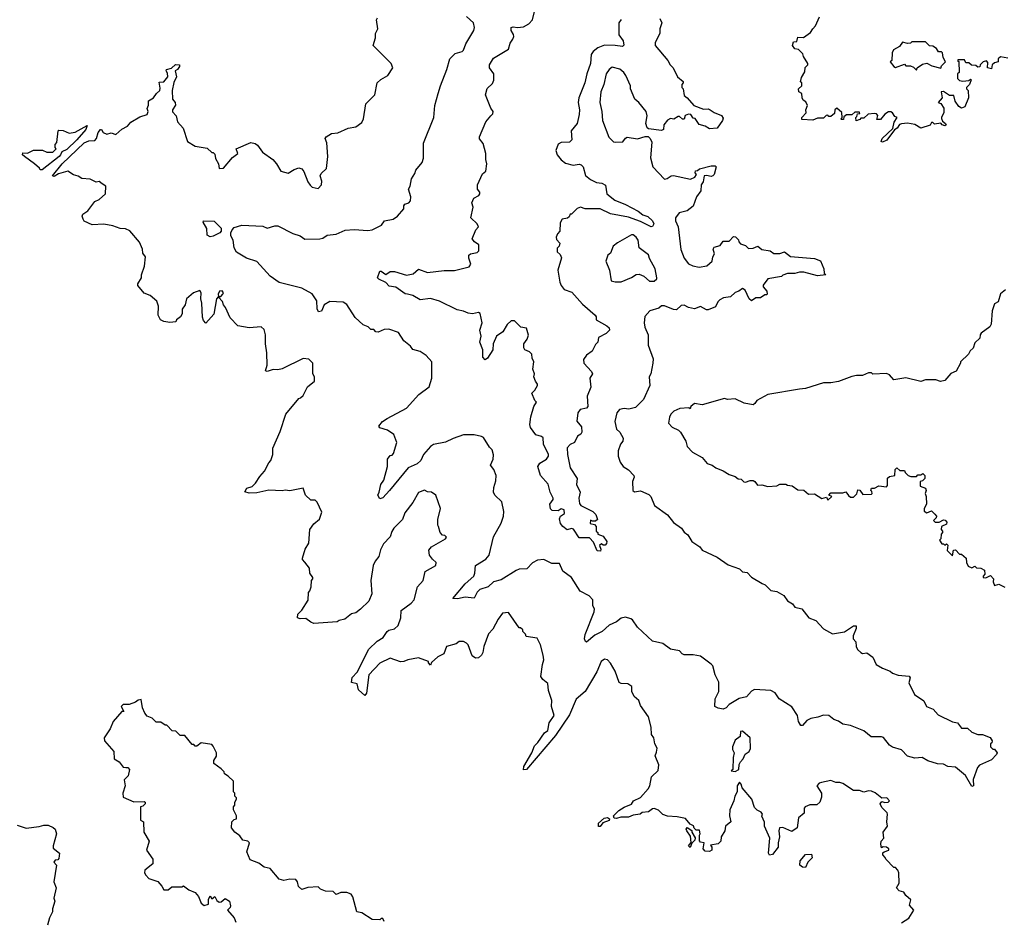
# Model space of a CAD drawing. Extents: x 2604950 to 2749250, y 940531 to 1028284.
# Tile 95 of 220: x 2654384 to 2660951, y 1015291 to 1021307. Entities that reach past the tile are written whole.
import ezdxf

# ---------------------------------------------------------------- set-up
doc = ezdxf.new("R2010")
doc.units = 0

msp = doc.modelspace()

# ---------------------------------------------------------------- linework, layer by layer
at = {"layer": '0CON05XD'}
for points in [[(2658055, 1018473.3), (2658035, 1018450), (2658037.1, 1018405), (2658055.7, 1018315.7), (2658103.3, 1018245), (2658096.7, 1018205), (2658123.3, 1018155), (2658113.6, 1018113.6), (2658118.3, 1018078.3), (2658126.4, 1018066.4), (2658207.5, 1018025), (2658227.5, 1018005), (2658238.3, 1017971.7), (2658225, 1017960), (2658205, 1017960), (2658191.7, 1017968.3), (2658190, 1017945), (2658218.3, 1017938.3), (2658230, 1017925), (2658230, 1017895), (2658240, 1017885), (2658240, 1017875), (2658275, 1017860), (2658300, 1017825), (2658298.3, 1017811.7), (2658288.3, 1017801.7), (2658275, 1017800), (2658265, 1017810), (2658251.7, 1017798.3), (2658260, 1017775), (2658258.3, 1017761.7), (2658235, 1017762.5), (2658211.2, 1017821.2), (2658185, 1017850), (2658115, 1017850), (2658078.3, 1017908.3), (2658065, 1017912.5), (2658035, 1017903.8), (2658006, 1017925), (2657992, 1017945), (2657983.3, 1017976.7), (2657990, 1017995), (2658018.3, 1018011.7), (2658015.9, 1018035.9), (2657995, 1018042.5), (2657975, 1018030), (2657935, 1018032.5), (2657923.9, 1018043.9), (2657920, 1018075), (2657942.5, 1018105), (2657942.5, 1018115), (2657921.2, 1018155), (2657908.3, 1018208.3), (2657856.7, 1018265), (2657840, 1018325), (2657852.7, 1018347.3), (2657898.8, 1018375), (2657911.2, 1018395), (2657910, 1018405), (2657877.5, 1018475), (2657875.8, 1018515.8), (2657865, 1018526), (2657826.2, 1018536.2), (2657790, 1018585), (2657786.7, 1018605), (2657793.9, 1018656.1), (2657813, 1018727), (2657830, 1018755), (2657820, 1018765), (2657800, 1018815), (2657820, 1018835), (2657837.5, 1018865), (2657837.5, 1018875), (2657823.3, 1018895), (2657813.3, 1018925), (2657816.7, 1018945), (2657807.5, 1018975), (2657812.5, 1019025), (2657801.7, 1019048.3), (2657800, 1019075), (2657785, 1019090), (2657753.6, 1019103.6), (2657747, 1019117), (2657746.7, 1019145), (2657768.8, 1019175), (2657778.3, 1019201.7), (2657765, 1019247.5), (2657726.1, 1019256.1), (2657685, 1019296.7), (2657662.7, 1019297.3), (2657635.9, 1019274.1), (2657605.9, 1019224.1), (2657564.2, 1019195.8), (2657542.5, 1019145), (2657538.8, 1019105), (2657505, 1019047.5), (2657488.3, 1019038.3), (2657473.3, 1019055), (2657474, 1019105), (2657452, 1019155), (2657462, 1019195), (2657454, 1019235), (2657468.8, 1019285), (2657455, 1019346.7), (2657445, 1019353.3), (2657405, 1019343.3), (2657375, 1019348), (2657345, 1019362), (2657300.9, 1019370.9), (2657185, 1019429.2), (2657125, 1019446.7), (2657055, 1019436.7), (2657005.9, 1019465.9), (2656970, 1019475), (2656955, 1019476.7), (2656891.7, 1019521.7), (2656849.3, 1019529.3), (2656825, 1019552.5), (2656780, 1019575), (2656770, 1019585), (2656785, 1019630), (2656795, 1019630), (2656825, 1019607.5), (2656855, 1019627.5), (2656885, 1019627.5), (2656965, 1019601.2), (2657009.1, 1019610.9), (2657045, 1019641.2), (2657105, 1019620), (2657215, 1019634.4), (2657285, 1019632.5), (2657383, 1019657), (2657392.5, 1019675), (2657380, 1019715), (2657380, 1019735), (2657390, 1019745), (2657435, 1019753.8), (2657446.2, 1019765), (2657446.7, 1019805), (2657417.5, 1019825), (2657402.5, 1019845), (2657426.7, 1019905), (2657443.3, 1019925), (2657435.6, 1019945.6), (2657392.5, 1019985), (2657408.8, 1020055), (2657398.8, 1020085), (2657412.5, 1020115), (2657446.4, 1020133.6), (2657452.5, 1020145), (2657452.5, 1020155), (2657437.5, 1020175), (2657436.7, 1020205), (2657471.7, 1020278.3), (2657493.3, 1020296.7), (2657500, 1020345), (2657492.5, 1020375), (2657493.3, 1020415), (2657475, 1020480), (2657451.7, 1020511.7), (2657450, 1020525), (2657493.8, 1020625), (2657527.5, 1020665), (2657540.7, 1020679.3), (2657542.5, 1020695), (2657526.1, 1020716.1), (2657491.2, 1020805), (2657501.7, 1020848.3), (2657538.3, 1020881.7), (2657546.1, 1020903.9), (2657546.2, 1020945), (2657516.7, 1020985), (2657516.7, 1021005), (2657545, 1021050), (2657645, 1021110), (2657655, 1021150), (2657673.6, 1021176.4), (2657678.8, 1021195), (2657677.7, 1021207.7), (2657661.2, 1021235), (2657662.5, 1021255), (2657675, 1021260), (2657705, 1021254), (2657745, 1021259.2), (2657780.3, 1021279.7), (2657803.8, 1021305), (2657832.5, 1021425)], [(2658605.9, 1019014.1), (2658593.3, 1018945), (2658583, 1018923), (2658586.7, 1018865), (2658545, 1018772.5), (2658491.7, 1018718.3), (2658447.5, 1018707.5), (2658415, 1018712.5), (2658383.6, 1018706.4), (2658366.1, 1018683.9), (2658354.2, 1018625), (2658363.8, 1018575), (2658386.2, 1018555), (2658408.8, 1018515), (2658406, 1018495), (2658391.2, 1018475), (2658375, 1018430), (2658376.2, 1018395), (2658388.8, 1018355), (2658410, 1018325), (2658445, 1018303.3), (2658480, 1018265), (2658483.3, 1018255), (2658471.2, 1018225), (2658473.3, 1018165), (2658485, 1018156.7), (2658525, 1018163.3), (2658579.3, 1018139.3), (2658592.5, 1018125), (2658617.5, 1018065), (2658703.9, 1018003.9), (2658745, 1017952.5), (2658797.5, 1017915), (2658817, 1017887), (2658839.3, 1017869.3), (2658867.5, 1017825), (2658919.3, 1017789.3), (2658937, 1017767), (2659035, 1017720), (2659109.3, 1017669.3), (2659185, 1017643.3), (2659205, 1017622.5), (2659235, 1017617.5), (2659265, 1017587.5), (2659336, 1017546), (2659356.2, 1017536.2), (2659395, 1017497.5), (2659435, 1017492.5), (2659480, 1017465), (2659505, 1017430), (2659539.3, 1017409.3), (2659555, 1017387.5), (2659600, 1017375), (2659647.5, 1017315), (2659695, 1017297.5), (2659745, 1017242.5), (2659805, 1017210), (2659885, 1017222.5), (2659945, 1017261.4), (2659963.6, 1017263.6), (2659964.2, 1017245), (2659943.3, 1017195), (2659942.5, 1017175), (2659960, 1017155), (2659962.5, 1017125), (2659972.5, 1017105), (2659993.6, 1017083.6), (2660005, 1017077.5), (2660035, 1017082.5), (2660075, 1017052.5), (2660097.5, 1017005), (2660139.3, 1016979.3), (2660190.7, 1016960.7), (2660206.4, 1016946.4), (2660243.6, 1016933.6), (2660317.5, 1016927.5), (2660322.5, 1016915), (2660313.3, 1016883.3), (2660352.5, 1016805), (2660415, 1016762.5), (2660432.5, 1016725), (2660476.1, 1016706.1), (2660509.3, 1016669.3), (2660605, 1016622.5), (2660640, 1016615), (2660665, 1016580), (2660705, 1016580), (2660735, 1016552.5), (2660775, 1016537.5), (2660806.4, 1016536.4), (2660856.4, 1016516.4), (2660870, 1016495), (2660868.3, 1016481.7), (2660860, 1016475), (2660860, 1016455), (2660875, 1016440), (2660885, 1016440), (2660902.5, 1016415), (2660900, 1016405), (2660865, 1016367.5), (2660786.4, 1016333.6), (2660771.7, 1016318.3), (2660743.6, 1016236.4), (2660746.2, 1016195), (2660735, 1016190), (2660692.5, 1016265), (2660625, 1016320), (2660575, 1016323.8), (2660545, 1016340), (2660505, 1016342.5), (2660440.7, 1016360.7), (2660403, 1016383), (2660355, 1016380), (2660305, 1016393.3), (2660265, 1016436.2), (2660205, 1016453.8), (2660185, 1016466.7), (2660145, 1016517.5), (2660133, 1016523), (2660062.3, 1016522.3), (2660015, 1016562.5), (2659925, 1016597.5), (2659875, 1016606.7), (2659845, 1016626.7), (2659815, 1016637.5), (2659780, 1016665), (2659745, 1016667.5), (2659707, 1016653), (2659660, 1016645), (2659635, 1016630), (2659605, 1016597.5), (2659595, 1016597.5), (2659578.8, 1016625), (2659572.5, 1016665), (2659533, 1016723), (2659450, 1016775), (2659422.5, 1016815), (2659395, 1016830), (2659285, 1016836.7), (2659265, 1016827.5), (2659232, 1016788), (2659182.1, 1016777.9), (2659115, 1016737.5), (2659095, 1016716.2), (2659075, 1016707.5), (2659043, 1016713), (2659020, 1016725), (2659023.6, 1016776.4), (2659046.2, 1016825), (2659046.2, 1016886.2), (2659022.5, 1016935), (2659006.7, 1016995), (2658995, 1017007.5), (2658925, 1017060), (2658875, 1017070), (2658815, 1017070), (2658802.5, 1017075), (2658785, 1017096.7), (2658725, 1017107.5), (2658673.6, 1017143.6), (2658605, 1017160), (2658505, 1017253.3), (2658471.7, 1017301.7), (2658459.5, 1017309.5), (2658425, 1017320), (2658395.8, 1017314.2), (2658365, 1017290), (2658315, 1017266.2), (2658270, 1017225), (2658220.6, 1017199.4), (2658165, 1017153.3), (2658157, 1017157), (2658152, 1017175), (2658156, 1017205), (2658216.7, 1017355), (2658217.5, 1017375), (2658207.5, 1017395), (2658207.5, 1017435), (2658183, 1017463), (2658123, 1017493), (2658063.9, 1017583.9), (2658006.4, 1017626.4), (2657985, 1017677.5), (2657932.5, 1017677.5), (2657880, 1017705), (2657838.3, 1017701.7), (2657805, 1017683.3), (2657766.1, 1017643.9), (2657715, 1017640), (2657695, 1017632), (2657595, 1017569.2), (2657544.3, 1017555.7), (2657508.3, 1017521.7), (2657453.3, 1017505), (2657435, 1017486.7), (2657415, 1017447.5), (2657355, 1017454.2), (2657305, 1017442), (2657272.5, 1017445), (2657355, 1017542), (2657413.8, 1017595), (2657420.8, 1017615), (2657424.1, 1017665.9), (2657493, 1017707), (2657515, 1017733.3), (2657544.5, 1017855.5), (2657595, 1017946.7), (2657611.4, 1017995), (2657612.5, 1018025), (2657600, 1018090), (2657553.3, 1018135), (2657543.8, 1018155), (2657546, 1018185), (2657560.7, 1018229.3), (2657561.2, 1018265), (2657546.2, 1018305), (2657523.8, 1018335), (2657541.2, 1018375), (2657544, 1018404), (2657536.1, 1018436.1), (2657516.7, 1018455), (2657478, 1018518), (2657465, 1018526.7), (2657415, 1018536.7), (2657343.6, 1018536.4), (2657275, 1018513.3), (2657225, 1018487.5), (2657145, 1018473.3), (2657125, 1018460), (2657078, 1018405), (2657060, 1018365), (2657035.5, 1018344.5), (2656975, 1018316), (2656850, 1018165), (2656805, 1018117.5), (2656785, 1018110), (2656772.5, 1018135), (2656782.5, 1018155), (2656792.5, 1018205), (2656812.5, 1018235), (2656836.7, 1018325), (2656837.5, 1018375), (2656855, 1018400), (2656868.3, 1018401.7), (2656877, 1018413), (2656900, 1018485), (2656879.5, 1018539.5), (2656837.7, 1018567.7), (2656785, 1018583.3), (2656780, 1018595), (2656803.3, 1018625), (2656835, 1018646.2), (2656963.3, 1018715), (2657046.7, 1018805), (2657115, 1018856.7), (2657132, 1018915), (2657132.5, 1019025), (2657095, 1019066.7), (2657055, 1019092.5), (2657007, 1019107), (2656989.5, 1019129.5), (2656946.7, 1019165), (2656910.5, 1019220.5), (2656845, 1019242), (2656815, 1019240), (2656775, 1019222.5), (2656760, 1019225), (2656745, 1019240), (2656725, 1019240), (2656708.3, 1019258.3), (2656675, 1019270), (2656620.7, 1019320.7), (2656566.4, 1019406.4), (2656541.7, 1019421.7), (2656453, 1019427), (2656415, 1019403.3), (2656398, 1019362), (2656378, 1019358), (2656368.7, 1019378.7), (2656365, 1019430), (2656335, 1019477.5), (2656265, 1019515.7), (2656113.6, 1019553.6), (2656053.8, 1019595), (2655965, 1019693.8), (2655897.5, 1019715), (2655830, 1019755), (2655813.8, 1019785), (2655807.1, 1019835), (2655791.2, 1019865), (2655791.5, 1019885), (2655800.6, 1019905), (2655815, 1019921.2), (2655865, 1019936.7), (2656005, 1019928.8), (2656035, 1019916.7), (2656085, 1019931.2), (2656105, 1019931.2), (2656205, 1019881.2), (2656254.2, 1019864.2), (2656285, 1019843.3), (2656385, 1019843.8), (2656405, 1019848.8), (2656435, 1019868.8), (2656495, 1019876.7), (2656555, 1019902), (2656615, 1019908), (2656705, 1019900), (2656735, 1019904.3), (2656797.5, 1019935), (2656817.5, 1019965), (2656875, 1019976.7), (2656905, 1019996.7), (2656946.1, 1020043.9), (2656946.7, 1020065), (2656953.3, 1020075), (2656980, 1020085), (2656991.7, 1020098.3), (2656992.5, 1020125), (2656977.5, 1020175), (2656987.5, 1020195), (2656997.5, 1020245), (2657019.5, 1020280.5), (2657026.4, 1020303.6), (2657067.5, 1020355), (2657077, 1020383), (2657077, 1020483), (2657146.7, 1020655), (2657153.3, 1020735), (2657176, 1020814), (2657190, 1020865), (2657234, 1020975), (2657252.5, 1021045), (2657289.3, 1021080.7), (2657335, 1021094.2), (2657345, 1021103.8), (2657360.6, 1021145), (2657413.3, 1021235), (2657418, 1021255), (2657410, 1021285), (2657365, 1021328)], [(2660975, 1021050), (2660925, 1021060), (2660910, 1021045), (2660910, 1021025), (2660885, 1021020), (2660870, 1021005), (2660865, 1020980), (2660840, 1020985), (2660841.7, 1021021.7), (2660831.7, 1021031.7), (2660810, 1021025), (2660790, 1021005), (2660788.3, 1020991.7), (2660775, 1020990), (2660761.7, 1021001.7), (2660733, 1021003), (2660715, 1021020), (2660695, 1021020), (2660685, 1021040), (2660645, 1021040), (2660640, 1021035), (2660647.5, 1021027.5), (2660650, 1020955), (2660640, 1020945), (2660640, 1020915), (2660651.7, 1020901.7), (2660675, 1020897.5), (2660715, 1020900), (2660725, 1020910), (2660730, 1020905), (2660720, 1020875), (2660700, 1020855), (2660700, 1020845), (2660710, 1020835), (2660712.5, 1020785), (2660687.5, 1020725), (2660665, 1020717.5), (2660647, 1020727), (2660623.9, 1020763.9), (2660615, 1020800), (2660585, 1020800), (2660545, 1020827.5), (2660530, 1020825), (2660537.5, 1020785), (2660510, 1020755), (2660528.3, 1020748.3), (2660547, 1020717), (2660547.5, 1020685), (2660532.5, 1020657.5), (2660533, 1020647), (2660540, 1020630), (2660560, 1020615), (2660562.5, 1020605), (2660555, 1020597.5), (2660537.5, 1020605), (2660527.5, 1020617.5), (2660485, 1020610), (2660475, 1020620), (2660465, 1020620), (2660457, 1020603), (2660395, 1020583.3), (2660355, 1020607.5), (2660305, 1020616.7), (2660265, 1020611.2), (2660253.2, 1020606.8), (2660237, 1020583), (2660218.8, 1020571.2), (2660167, 1020503), (2660138.8, 1020488.8), (2660130, 1020495), (2660136.2, 1020515), (2660208.3, 1020581.7), (2660216.1, 1020623.9), (2660237.5, 1020655), (2660221.7, 1020661.7), (2660206.4, 1020686.4), (2660195, 1020692.5), (2660178.3, 1020691.7), (2660155, 1020677.5), (2660125, 1020640), (2660101.7, 1020641.7), (2660107, 1020667), (2660098.3, 1020678.3), (2660085, 1020680), (2660043, 1020677), (2660015, 1020650), (2659995, 1020650), (2659988.3, 1020641.7), (2659962.5, 1020632.5), (2659960, 1020655), (2659968.3, 1020661.7), (2659971.7, 1020678.3), (2659988.3, 1020681.7), (2659985, 1020690), (2659955, 1020690), (2659935, 1020672.5), (2659898.3, 1020671.7), (2659881.7, 1020658.3), (2659878.3, 1020641.7), (2659865, 1020640), (2659860, 1020645), (2659870, 1020655), (2659867, 1020687), (2659835, 1020717.5), (2659820, 1020705), (2659818.3, 1020681.7), (2659795, 1020660), (2659781.7, 1020661.7), (2659775, 1020670), (2659763, 1020667), (2659745, 1020650), (2659705, 1020650), (2659675, 1020637.5), (2659601.7, 1020641.7), (2659600, 1020655), (2659630, 1020685), (2659627.5, 1020705), (2659637.5, 1020735), (2659628.3, 1020758.3), (2659610.7, 1020770.7), (2659602.5, 1020785), (2659600, 1020815), (2659580, 1020825), (2659577.5, 1020845), (2659600, 1020865), (2659600, 1020885), (2659592.5, 1020892.5), (2659598.3, 1020921.7), (2659621.7, 1020958.3), (2659623, 1020987), (2659640, 1021005), (2659640, 1021015), (2659611.7, 1021061.7), (2659608.3, 1021078.3), (2659578.3, 1021108.3), (2659555, 1021112.5), (2659537.5, 1021135), (2659545, 1021160), (2659568.3, 1021161.7), (2659575, 1021190), (2659611.7, 1021188.3), (2659659.3, 1021220.7), (2659673.6, 1021246.4), (2659692.5, 1021265), (2659717.5, 1021325)], [(2656035, 1019002.5), (2656032.5, 1019085), (2656022.5, 1019145), (2656023.3, 1019205), (2656015, 1019240), (2655995, 1019257.5), (2655915, 1019250), (2655840, 1019265), (2655787, 1019317), (2655757, 1019387), (2655742.5, 1019405), (2655737, 1019427), (2655710, 1019455), (2655710, 1019460), (2655725, 1019460), (2655740, 1019475), (2655742.5, 1019485), (2655735, 1019496.7), (2655717.5, 1019495), (2655707.5, 1019475), (2655710, 1019460), (2655697.5, 1019445), (2655678.3, 1019341.7), (2655625, 1019282.5), (2655609.3, 1019299.3), (2655602.3, 1019322.3), (2655598.6, 1019415), (2655591.2, 1019445), (2655593.3, 1019485), (2655585, 1019500), (2655542.5, 1019485), (2655497.5, 1019445), (2655486.7, 1019405), (2655467.5, 1019375), (2655467.5, 1019345), (2655456.4, 1019323.6), (2655430, 1019305), (2655425, 1019290), (2655385, 1019287.5), (2655345, 1019293.3), (2655323.6, 1019303.6), (2655307.5, 1019335), (2655310, 1019395), (2655298.3, 1019428.3), (2655255, 1019467.5), (2655215, 1019482.5), (2655173, 1019533), (2655172.5, 1019545), (2655196.4, 1019583.6), (2655196.7, 1019605), (2655217, 1019663), (2655222.5, 1019725), (2655205, 1019750), (2655202.5, 1019775), (2655182.5, 1019822.5), (2655117.7, 1019897.7), (2655090.7, 1019910.7), (2655055, 1019912.5), (2655005, 1019932.5), (2654945, 1019943.3), (2654867, 1019937), (2654815, 1019962.5), (2654806.4, 1019976.4), (2654801.2, 1019995), (2654805, 1020010), (2654837.7, 1020032.3), (2654885, 1020093.3), (2654915, 1020106.7), (2654956.7, 1020145), (2654957.5, 1020195), (2654935, 1020212.5), (2654915, 1020226.7), (2654895, 1020223.3), (2654855, 1020243.3), (2654798.3, 1020248.3), (2654775, 1020263.8), (2654742, 1020272), (2654705, 1020296.2), (2654642.3, 1020277.7), (2654615, 1020261.2), (2654603.8, 1020265), (2654666.9, 1020345), (2654815, 1020484.3), (2654845, 1020497.5), (2654885, 1020500), (2654896.4, 1020513.6), (2654906.7, 1020555), (2654923.3, 1020575), (2654930, 1020575), (2654940, 1020555), (2654965, 1020542.5), (2654995, 1020552.5), (2655025, 1020540), (2655065, 1020576.7), (2655103, 1020597), (2655125, 1020622.5), (2655185, 1020658), (2655235, 1020673.3), (2655240, 1020695), (2655233.3, 1020715), (2655243, 1020737), (2655243.3, 1020765), (2655277.5, 1020785), (2655295.8, 1020814.2), (2655318.8, 1020835), (2655320.8, 1020850.8), (2655315, 1020890), (2655345, 1020891.2), (2655371.2, 1020925), (2655370, 1020950), (2655360, 1020965), (2655362.5, 1020975), (2655397, 1020983), (2655423.2, 1021006.8), (2655450, 1021005), (2655450, 1020995), (2655435.8, 1020974.2), (2655420, 1020965), (2655430, 1020925), (2655411.2, 1020888.8), (2655401.2, 1020835), (2655403.9, 1020776.1), (2655420.8, 1020755), (2655422.7, 1020737.3), (2655403.3, 1020705), (2655403, 1020693), (2655427.5, 1020665), (2655436.7, 1020625), (2655475, 1020582.5), (2655502.5, 1020495), (2655555, 1020462.5), (2655635, 1020450), (2655665, 1020420), (2655675, 1020420), (2655685, 1020410), (2655690.5, 1020380.5), (2655710, 1020345), (2655715, 1020313.3), (2655743, 1020317), (2655802.3, 1020387.7), (2655840, 1020415), (2655827.5, 1020445), (2655925, 1020487.5), (2655955, 1020480), (2655969.3, 1020469.3), (2656003.6, 1020423.6), (2656073, 1020373), (2656097.5, 1020345), (2656126.4, 1020296.4), (2656175, 1020283.3), (2656215, 1020307.5), (2656245, 1020317.5), (2656265, 1020312.5), (2656280, 1020295), (2656306.7, 1020225), (2656322, 1020202), (2656335, 1020190), (2656375, 1020180), (2656397.5, 1020205), (2656399.3, 1020229.3), (2656387.5, 1020265), (2656395, 1020280), (2656430, 1020315), (2656440, 1020395), (2656433.3, 1020485), (2656422.5, 1020515), (2656427.5, 1020525), (2656463, 1020547), (2656507, 1020553), (2656575, 1020582.5), (2656625, 1020592.5), (2656665, 1020620), (2656677.5, 1020645), (2656692.5, 1020745), (2656752.5, 1020805), (2656767.5, 1020885), (2656791.7, 1020908.3), (2656840, 1020935), (2656872.5, 1020985), (2656862.5, 1021015), (2656742.5, 1021135), (2656757.5, 1021185), (2656757.5, 1021215), (2656772.5, 1021245), (2656763.6, 1021306.4), (2656770.7, 1021319.3)], [(2658395, 1021307.5), (2658380, 1021285), (2658379.4, 1021205), (2658410, 1021165), (2658413.9, 1021136.1), (2658405, 1021128.8), (2658355, 1021135.7), (2658285, 1021135.8), (2658240.7, 1021119.3), (2658210, 1021095), (2658196, 1021075), (2658191.4, 1021015), (2658165.6, 1020945), (2658152.9, 1020885), (2658114.4, 1020785.6), (2658110, 1020755), (2658118.6, 1020705), (2658115.6, 1020674.4), (2658102.5, 1020615), (2658062.5, 1020565), (2658067.5, 1020505), (2658050, 1020490), (2657995, 1020488), (2657975, 1020476.2), (2657960.8, 1020435), (2657968, 1020405), (2657995, 1020372.5), (2658025, 1020350), (2658075, 1020336.7), (2658115, 1020342.5), (2658128.3, 1020338.3), (2658143.3, 1020325), (2658157, 1020267), (2658190.3, 1020240.3), (2658230.5, 1020220.5), (2658265.8, 1020215.8), (2658292, 1020202), (2658301.2, 1020145), (2658352.6, 1020102.6), (2658425, 1020072.9), (2658508.7, 1020028.7), (2658540, 1020005), (2658574.2, 1019994.2), (2658604, 1019965), (2658614, 1019945), (2658605, 1019926.7), (2658595, 1019925.8), (2658525, 1019961.1), (2658445, 1019988.2), (2658325, 1020011.1), (2658255, 1020044.2), (2658155.9, 1020045.9), (2658125, 1020056), (2658102, 1020048), (2658065, 1020010), (2658055, 1020010), (2658048.3, 1019991.7), (2658037.5, 1019982.5), (2658002.5, 1019975), (2657988.3, 1019951.7), (2657987.5, 1019895), (2657971.7, 1019878.3), (2657962.5, 1019855), (2657965, 1019840), (2657987.5, 1019815), (2657982.5, 1019795), (2657968.3, 1019781.7), (2657968.3, 1019758.3), (2657989.3, 1019739.3), (2657998.8, 1019718.8), (2657973.3, 1019635), (2657986.2, 1019555), (2657995, 1019532.5), (2658015, 1019507.5), (2658067.7, 1019487.7), (2658138.3, 1019408.3), (2658222.5, 1019335), (2658230, 1019325), (2658230, 1019305), (2658300, 1019265), (2658315, 1019250), (2658317.5, 1019235), (2658295, 1019212.5), (2658243.6, 1019186.4), (2658240, 1019155), (2658225, 1019140), (2658202.5, 1019095), (2658165, 1019067.5), (2658145, 1019040), (2658146.7, 1019015), (2658198.8, 1018958.8), (2658203.8, 1018945), (2658186, 1018915), (2658194.3, 1018855), (2658168.5, 1018795), (2658174.3, 1018725.7), (2658165, 1018714.3), (2658123.3, 1018705), (2658106.4, 1018683.6), (2658098.9, 1018628.9), (2658130.3, 1018590.3), (2658133.8, 1018555), (2658127.7, 1018542.3), (2658105, 1018527.5), (2658085, 1018486.7), (2658055, 1018473.3)], [(2658652.5, 1021315), (2658666.7, 1021285), (2658653.8, 1021245), (2658652.5, 1021215), (2658622.5, 1021155), (2658622.5, 1021135), (2658707.5, 1021035), (2658722.5, 1021005), (2658742.5, 1020985), (2658772.5, 1020925), (2658810, 1020895), (2658810, 1020885), (2658800, 1020875), (2658800, 1020855), (2658810, 1020845), (2658815, 1020800), (2658836.4, 1020786.4), (2658880, 1020735), (2658945, 1020710), (2658975, 1020712.5), (2658990, 1020705), (2659016.7, 1020686.7), (2659065, 1020667.5), (2659075, 1020650), (2659072.5, 1020635), (2659037, 1020583), (2658985, 1020577.5), (2658955, 1020596.7), (2658915, 1020607.5), (2658888.3, 1020648.3), (2658875, 1020650), (2658860, 1020675), (2658845, 1020677.5), (2658821.7, 1020668.3), (2658817, 1020643), (2658805, 1020642.5), (2658785, 1020660), (2658775, 1020660), (2658747, 1020643), (2658725, 1020647.5), (2658705, 1020637.5), (2658680, 1020605), (2658677.5, 1020575), (2658665, 1020567.5), (2658578.3, 1020578.3), (2658570, 1020585), (2658560, 1020615), (2658570, 1020665), (2658562.5, 1020695), (2658513.9, 1020753.9), (2658486.4, 1020776.4), (2658458.8, 1020845), (2658458, 1020865), (2658426.2, 1020935), (2658413.8, 1020955), (2658385.7, 1020975.7), (2658335, 1020990), (2658315, 1020973.8), (2658295.7, 1020945), (2658280, 1020875), (2658260.6, 1020825), (2658254.2, 1020755), (2658267.5, 1020695), (2658270.8, 1020635), (2658313, 1020523), (2658345, 1020491.2), (2658355, 1020488.8), (2658407.7, 1020492.3), (2658423.6, 1020516.4), (2658435, 1020522.5), (2658505, 1020512.5), (2658555, 1020527.5), (2658575, 1020527.5), (2658590, 1020515), (2658599.3, 1020489.3), (2658591.2, 1020385), (2658606.1, 1020326.1), (2658685, 1020242.5), (2658703.3, 1020246.7), (2658730, 1020265), (2658745, 1020266.2), (2658858.3, 1020241.7), (2658887.5, 1020255), (2658897.5, 1020275), (2658890, 1020285), (2658891.7, 1020298.3), (2658905, 1020300), (2658918.3, 1020311.7), (2658995, 1020332.5), (2659021.7, 1020331.7), (2659030, 1020325), (2659016.7, 1020275), (2659006.1, 1020263.9), (2658995, 1020260), (2658965, 1020267.5), (2658950, 1020265), (2658942.5, 1020225), (2658930, 1020205), (2658927.5, 1020165), (2658897.5, 1020125), (2658876.4, 1020063.6), (2658835, 1020032.5), (2658781.7, 1020018.3), (2658757.5, 1019985), (2658758.8, 1019965), (2658776, 1019925), (2658794.4, 1019774.4), (2658815.7, 1019715), (2658845, 1019678.8), (2658874.2, 1019664.2), (2658915, 1019656.7), (2658967.5, 1019665), (2659003.3, 1019695), (2659007.5, 1019725), (2659017.5, 1019745), (2659010, 1019775), (2659015, 1019790), (2659055, 1019800), (2659075, 1019830), (2659115, 1019830), (2659145, 1019860), (2659158.3, 1019858.3), (2659178.3, 1019838.3), (2659180, 1019825), (2659191.7, 1019811.7), (2659225, 1019800), (2659245, 1019780), (2659277, 1019783), (2659306.7, 1019796.7), (2659333, 1019773), (2659390, 1019765), (2659415, 1019747.5), (2659455, 1019747.5), (2659485, 1019757.5), (2659525, 1019726.2), (2659685, 1019712.5), (2659725, 1019697.5), (2659747.5, 1019645), (2659750, 1019615), (2659760, 1019605), (2659705, 1019597.5), (2659615, 1019623.3), (2659585, 1019623.3), (2659553, 1019613), (2659505, 1019613.3), (2659475, 1019602.5), (2659465, 1019592.5), (2659373, 1019577), (2659343.3, 1019535), (2659343.9, 1019523.9), (2659367.5, 1019495), (2659370, 1019475), (2659365, 1019470), (2659355, 1019470), (2659325, 1019450), (2659295, 1019450), (2659265, 1019430), (2659250, 1019445), (2659223, 1019503), (2659205, 1019512.5), (2659180, 1019495), (2659155, 1019487.5), (2659125, 1019457.5), (2659078.3, 1019451.7), (2659053, 1019437), (2659040, 1019425), (2659025, 1019390), (2658975, 1019370), (2658965, 1019370), (2658925, 1019392.5), (2658885, 1019377.5), (2658845, 1019387.5), (2658815, 1019402.5), (2658795, 1019400), (2658765, 1019370), (2658745, 1019372.5), (2658685, 1019397.5), (2658665, 1019397.5), (2658647, 1019383), (2658587.5, 1019365), (2658554.4, 1019325.6), (2658549.2, 1019285), (2658554.2, 1019254.2), (2658576.2, 1019205), (2658576, 1019135), (2658610, 1019045), (2658605.9, 1019014.1)], [(2660365, 1020970), (2660370, 1020985), (2660405, 1021010), (2660435, 1021017.5), (2660468.3, 1020998.3), (2660527, 1020983), (2660531.7, 1020998.3), (2660560, 1021025), (2660542.5, 1021055), (2660540, 1021085), (2660531.7, 1021091.7), (2660513, 1021093), (2660500, 1021115), (2660475, 1021130), (2660453, 1021133), (2660425, 1021160), (2660335, 1021160), (2660325, 1021150), (2660305, 1021147.5), (2660273, 1021157), (2660253, 1021127), (2660212.5, 1021105), (2660203.6, 1021086.4), (2660200, 1021035), (2660190, 1021025), (2660213.6, 1020993.6), (2660225, 1020987.5), (2660285, 1021010), (2660295, 1021000), (2660325, 1021000), (2660345, 1020990), (2660365, 1020970)], [(2654535, 1020304), (2654520, 1020305), (2654515.9, 1020315.9), (2654483.3, 1020345), (2654415, 1020393.3), (2654403.3, 1020405), (2654405, 1020417.5), (2654435, 1020416.7), (2654475, 1020436.7), (2654536.2, 1020436.2), (2654565, 1020422.5), (2654605, 1020422.5), (2654627.5, 1020445), (2654620, 1020455), (2654620, 1020475), (2654631.7, 1020488.3), (2654640, 1020565), (2654645, 1020570), (2654675, 1020567.5), (2654715, 1020550), (2654755, 1020556.7), (2654835, 1020600), (2654825, 1020574), (2654765.8, 1020505), (2654699.1, 1020440.9), (2654664.1, 1020425.9), (2654657.1, 1020405), (2654646.3, 1020393.7), (2654535, 1020304)], [(2655655, 1019857.5), (2655635, 1019870), (2655633.3, 1019913.3), (2655607.5, 1019955), (2655610, 1019965), (2655681.7, 1019961.7), (2655728.8, 1019915), (2655728.8, 1019895), (2655720, 1019885), (2655675, 1019862.5), (2655655, 1019857.5)], [(2658355, 1019556.7), (2658395, 1019558.8), (2658465, 1019586.7), (2658495, 1019607.5), (2658515, 1019610), (2658546.1, 1019596.1), (2658585, 1019562.5), (2658615, 1019562.5), (2658632.5, 1019577.5), (2658633.3, 1019585), (2658623.3, 1019645), (2658584.1, 1019714.1), (2658577.3, 1019737.3), (2658516, 1019785), (2658509.2, 1019835), (2658495, 1019856.2), (2658475, 1019871.2), (2658465, 1019871.2), (2658371.7, 1019818.3), (2658343.3, 1019795), (2658325, 1019750), (2658307.5, 1019735), (2658292.5, 1019695), (2658317.5, 1019635), (2658330, 1019565), (2658355, 1019556.7)], [(2660960, 1019505), (2660925, 1019477.5), (2660910, 1019425), (2660885, 1019410), (2660870, 1019365), (2660862.5, 1019275), (2660853.6, 1019256.4), (2660797.5, 1019215), (2660790, 1019205), (2660788.3, 1019181.7), (2660755, 1019150), (2660742.5, 1019115), (2660723.6, 1019096.4), (2660712.5, 1019075), (2660660, 1019025), (2660660, 1019015), (2660629.3, 1018960.7), (2660593.6, 1018946.4), (2660555, 1018900), (2660525, 1018893.3), (2660495, 1018903.3), (2660426.4, 1018903.6), (2660395, 1018893.3), (2660295, 1018916.2), (2660215, 1018903.3), (2660186.4, 1018936.4), (2660165, 1018946.7), (2660075, 1018942.5), (2660065, 1018950), (2660045, 1018950), (2660005, 1018932.5), (2659965, 1018933.8), (2659935, 1018926.2), (2659845, 1018893.3), (2659795, 1018883.3), (2659745, 1018883.3), (2659625, 1018846.7), (2659585, 1018842.5), (2659375, 1018806.7), (2659300, 1018765), (2659287.5, 1018745), (2659275, 1018737.5), (2659215, 1018747.5), (2659155, 1018776.7), (2659105, 1018773.3), (2659085, 1018780), (2658935, 1018736.7), (2658885, 1018746.7), (2658860, 1018725), (2658855, 1018710), (2658847.5, 1018717.5), (2658786.4, 1018713.6), (2658747.5, 1018695), (2658727.5, 1018675), (2658717.5, 1018655), (2658712.5, 1018615), (2658735, 1018587.5), (2658778.3, 1018568.3), (2658792.5, 1018555), (2658827.5, 1018495), (2658835, 1018460), (2658870.7, 1018420.7), (2658936.1, 1018386.1), (2658970, 1018345), (2659003.6, 1018333.6), (2659026.4, 1018316.4), (2659075, 1018297.5), (2659115, 1018272.5), (2659155, 1018260), (2659175, 1018242.5), (2659195, 1018240), (2659213, 1018223), (2659225, 1018220), (2659255, 1018232.5), (2659275, 1018232.5), (2659286.4, 1018226.4), (2659305, 1018200), (2659335, 1018202.5), (2659375, 1018192.5), (2659435, 1018197.5), (2659455, 1018207.5), (2659495, 1018207.5), (2659505, 1018200), (2659537, 1018197), (2659575, 1018170), (2659615, 1018167.5), (2659645, 1018140), (2659685, 1018142.5), (2659735, 1018112.5), (2659765, 1018120), (2659775, 1018100), (2659800, 1018125), (2659780, 1018135), (2659795, 1018150), (2659875, 1018150), (2659895, 1018157.5), (2659911.7, 1018131.7), (2659925, 1018120), (2659945, 1018120), (2659967, 1018143), (2659975, 1018170), (2659988.3, 1018168.3), (2660008.3, 1018138.3), (2660065, 1018140), (2660070, 1018145), (2660068.3, 1018158.3), (2660060, 1018165), (2660065, 1018180), (2660085, 1018180), (2660115, 1018197.5), (2660165, 1018190), (2660171.7, 1018198.3), (2660173, 1018247), (2660185, 1018260), (2660220, 1018265), (2660222.5, 1018305), (2660235, 1018317.5), (2660255, 1018300), (2660285, 1018300), (2660290, 1018285), (2660310, 1018265), (2660328.3, 1018258.3), (2660365, 1018260), (2660375, 1018270), (2660395, 1018270), (2660408.3, 1018278.3), (2660420, 1018265), (2660420, 1018245), (2660405, 1018230), (2660390, 1018225), (2660390, 1018195), (2660425, 1018180), (2660430, 1018165), (2660422.5, 1018145), (2660430, 1018125), (2660432.5, 1018075), (2660417.5, 1018045), (2660417.5, 1018027.5), (2660435, 1018017.5), (2660465, 1018030), (2660488.3, 1018008.3), (2660500, 1017995), (2660497, 1017983), (2660480, 1017965), (2660490, 1017955), (2660516.2, 1017953.8), (2660545, 1017968.8), (2660557.1, 1017967.1), (2660568.8, 1017955), (2660565, 1017940), (2660533.3, 1017925), (2660530, 1017905), (2660540, 1017895), (2660540, 1017885), (2660530, 1017875), (2660527, 1017843), (2660520, 1017835), (2660535, 1017810), (2660545, 1017810), (2660555, 1017800), (2660565, 1017810), (2660575, 1017800), (2660570, 1017765), (2660605, 1017730), (2660613, 1017767), (2660625, 1017770), (2660651.7, 1017741.7), (2660665, 1017740), (2660697.5, 1017715), (2660700, 1017685), (2660710, 1017660), (2660735, 1017650), (2660755, 1017660), (2660765, 1017650), (2660795, 1017647.5), (2660820, 1017635), (2660821.7, 1017608.3), (2660810, 1017595), (2660810, 1017585), (2660827, 1017583), (2660858.3, 1017598.3), (2660880, 1017575), (2660877.5, 1017555), (2660885, 1017532.5), (2660915, 1017540), (2660955, 1017520)], [(2660265, 1015280), (2660315, 1015312.5), (2660325, 1015330), (2660347.5, 1015365), (2660318.3, 1015398.3), (2660327.5, 1015435), (2660293.3, 1015463.3), (2660280, 1015485), (2660250, 1015495), (2660232.5, 1015515), (2660250, 1015545), (2660247.5, 1015615), (2660241.7, 1015631.7), (2660225, 1015650), (2660215, 1015650), (2660160, 1015705), (2660157, 1015717), (2660140, 1015735), (2660141.7, 1015748.3), (2660150, 1015755), (2660180, 1015765), (2660180, 1015775), (2660165, 1015786.7), (2660142.5, 1015787.5), (2660131.7, 1015781.7), (2660127.5, 1015805), (2660130, 1015825), (2660147.5, 1015845), (2660143.3, 1015885), (2660172.5, 1015925), (2660167.5, 1015955), (2660172.5, 1016005), (2660170, 1016015), (2660135, 1016050), (2660122.5, 1016075), (2660135, 1016090), (2660153.3, 1016083.3), (2660177.5, 1016085), (2660186, 1016095), (2660167.5, 1016115), (2660135, 1016112.5), (2660088.8, 1016148.8), (2660065, 1016158.8), (2660045, 1016162.5), (2660015, 1016153.3), (2659985, 1016163.3), (2659945, 1016163.3), (2659875, 1016211.2), (2659855, 1016216.2), (2659827, 1016217), (2659795, 1016230), (2659731.7, 1016218.3), (2659716.4, 1016213.6), (2659700, 1016195), (2659732.5, 1016145), (2659731.7, 1016118.3), (2659720, 1016085), (2659701.7, 1016068.3), (2659655, 1016068), (2659623.3, 1016055), (2659616.7, 1016045), (2659617, 1016013), (2659578.3, 1015981.7), (2659570, 1015915), (2659535, 1015890), (2659475, 1015918), (2659452.5, 1015915), (2659447.5, 1015895), (2659452.5, 1015855), (2659442.5, 1015815), (2659442.5, 1015785), (2659405, 1015737.5), (2659385, 1015732.5), (2659377.5, 1015745), (2659386.7, 1015845), (2659352.5, 1015925), (2659351.7, 1015951.7), (2659333, 1015993), (2659337.5, 1016005), (2659330, 1016020), (2659303, 1016033), (2659285, 1016050), (2659267.5, 1016105), (2659201.7, 1016181.7), (2659197, 1016207), (2659185, 1016220), (2659170, 1016195), (2659170, 1016155), (2659153, 1016127), (2659147.5, 1016095), (2659120, 1016035), (2659117.5, 1015995), (2659127.5, 1015955), (2659092.5, 1015925), (2659087.5, 1015895), (2659063.3, 1015855), (2659060, 1015825), (2659041.7, 1015808.3), (2658991.7, 1015798.3), (2659000, 1015785), (2659000, 1015765), (2658985, 1015757.5), (2658955, 1015760), (2658942.5, 1015775), (2658950, 1015815), (2658925, 1015820), (2658918.3, 1015828.3), (2658917.5, 1015865), (2658922.5, 1015875), (2658918.3, 1015898.3), (2658895, 1015900), (2658881.7, 1015911.7), (2658878.3, 1015928.3), (2658855, 1015940), (2658825, 1015976.7), (2658768.3, 1015988.3), (2658705, 1015992), (2658674.3, 1016004.3), (2658645, 1016032.5), (2658615, 1016043.3), (2658605, 1016042.5), (2658578.8, 1016021.2), (2658535, 1016016.2), (2658523.3, 1016006.7), (2658475, 1015998.8), (2658445, 1015986.7), (2658394.3, 1015985.7), (2658365, 1015976), (2658349.5, 1015979.5), (2658344.4, 1015995.6), (2658380, 1016030), (2658416.4, 1016053.6), (2658465, 1016072.5), (2658477.5, 1016095), (2658525, 1016117.5), (2658576.1, 1016173.9), (2658586.7, 1016195), (2658597.5, 1016255), (2658643, 1016297), (2658646.7, 1016335), (2658622.5, 1016395), (2658630.7, 1016419.3), (2658636.4, 1016446.4), (2658620, 1016475), (2658612.5, 1016515), (2658598.3, 1016538.3), (2658596.4, 1016586.4), (2658577.5, 1016655), (2658525, 1016730), (2658512.5, 1016765), (2658481.7, 1016791.7), (2658467.5, 1016825), (2658467, 1016857), (2658440, 1016875), (2658395, 1016876.7), (2658382.5, 1016885), (2658355, 1016960), (2658325, 1017012.5), (2658305, 1017036.7), (2658285, 1017041.2), (2658261.2, 1017025), (2658233.3, 1016955), (2658156.7, 1016825), (2658095, 1016773.3), (2658050.5, 1016669.5), (2657958.8, 1016531.2), (2657765, 1016302.9), (2657745, 1016302.5), (2657747.5, 1016325), (2657800.8, 1016415), (2657817.3, 1016462.7), (2657840, 1016485), (2657885, 1016548), (2657906.9, 1016565), (2657915.6, 1016614.4), (2657948.1, 1016665), (2657930, 1016725), (2657933.8, 1016765), (2657911.7, 1016831.7), (2657907, 1016877), (2657873.3, 1016905), (2657860, 1016925), (2657870, 1017005), (2657880, 1017035), (2657876.4, 1017066.4), (2657857.5, 1017135), (2657835, 1017180), (2657761.7, 1017191.7), (2657757, 1017207), (2657740, 1017225), (2657740, 1017235), (2657725, 1017250), (2657715, 1017250), (2657645, 1017352.5), (2657605, 1017346.2), (2657575, 1017307.5), (2657540.5, 1017239.5), (2657511.7, 1017208.3), (2657480, 1017125), (2657473.8, 1017085), (2657464.1, 1017065.9), (2657445, 1017050), (2657425, 1017046.7), (2657402, 1017062), (2657375.7, 1017135.7), (2657365, 1017146.7), (2657345, 1017157.5), (2657315, 1017157.5), (2657295, 1017142.5), (2657230, 1017125), (2657212.5, 1017075), (2657172.5, 1017055), (2657131.7, 1017018.3), (2657125, 1017000), (2657110, 1017015), (2657110, 1017025), (2657045, 1017050), (2656973.6, 1017036.4), (2656946.4, 1017023.6), (2656925, 1017023.3), (2656855, 1017046), (2656785, 1017014.3), (2656713.5, 1016935), (2656696.3, 1016813.7), (2656685, 1016796.7), (2656644.8, 1016834.8), (2656633.8, 1016875), (2656596.7, 1016885), (2656602.1, 1016917.9), (2656635, 1016953.8), (2656713.2, 1017106.8), (2656768.7, 1017161.3), (2656808.8, 1017185), (2656834.3, 1017225.7), (2656845.9, 1017234.1), (2656885, 1017242), (2656908, 1017265), (2656926, 1017315), (2656927.5, 1017365), (2656995, 1017413.3), (2657014.1, 1017435.9), (2657038.3, 1017521.7), (2657075.9, 1017564.1), (2657087.5, 1017625), (2657160, 1017665), (2657162.5, 1017685), (2657137, 1017707), (2657117.5, 1017735), (2657113, 1017767), (2657131.2, 1017788.8), (2657225, 1017842.5), (2657230, 1017855), (2657220, 1017865), (2657205, 1017867.5), (2657187.5, 1017885), (2657177.5, 1017925), (2657172.5, 1017935), (2657173, 1017973), (2657190, 1018045), (2657160, 1018135), (2657130, 1018155), (2657105, 1018157.5), (2657085, 1018167.5), (2657045, 1018152.5), (2657006.7, 1018085), (2656953, 1018017), (2656937.3, 1017972.7), (2656880, 1017915), (2656865, 1017892.5), (2656854, 1017856), (2656811.3, 1017808.7), (2656791.2, 1017768.8), (2656780, 1017725), (2656754, 1017695), (2656742.5, 1017665), (2656726, 1017565), (2656733.8, 1017476.2), (2656712.3, 1017427.7), (2656657, 1017373), (2656625, 1017350), (2656597.5, 1017342.5), (2656553.6, 1017306.4), (2656515, 1017297.5), (2656501.7, 1017288.3), (2656345, 1017278.8), (2656325, 1017286.2), (2656292.3, 1017312.3), (2656255, 1017308.8), (2656237.5, 1017315), (2656240, 1017340), (2656265, 1017367.5), (2656307, 1017433), (2656310, 1017485), (2656320, 1017495), (2656327, 1017523), (2656330, 1017565), (2656340, 1017575), (2656340, 1017585), (2656320, 1017615), (2656317, 1017647), (2656285, 1017687.5), (2656270, 1017705), (2656270, 1017715), (2656287.5, 1017775), (2656312, 1017815), (2656320, 1017905), (2656345, 1017943.3), (2656383.3, 1017975), (2656398.3, 1018021.7), (2656368.3, 1018088.3), (2656355, 1018100), (2656325, 1018100), (2656290, 1018135), (2656275, 1018180), (2656185, 1018162.5), (2656155, 1018167.5), (2656135, 1018163.3), (2656045, 1018166.7), (2655965, 1018150), (2655915, 1018148), (2655886.7, 1018156.7), (2655898.3, 1018181.7), (2655935, 1018192.5), (2655956.7, 1018215), (2655985, 1018260), (2656017.5, 1018295), (2656045, 1018350), (2656060, 1018365), (2656072.5, 1018405), (2656073, 1018447), (2656121.7, 1018558.3), (2656160, 1018675), (2656245, 1018780), (2656257, 1018783), (2656275, 1018800), (2656303.6, 1018856.4), (2656350, 1018895), (2656350, 1018925), (2656340, 1018945), (2656340, 1019015), (2656311.7, 1019041.7), (2656275, 1019046.7), (2656135, 1018977.5), (2656105, 1018970), (2656075, 1018972.5), (2656035, 1018960), (2656022.5, 1018965), (2656035, 1019002.5)], [(2656815, 1015290), (2656805, 1015310), (2656795, 1015310), (2656785, 1015300), (2656735, 1015302.5), (2656667, 1015347), (2656633.6, 1015353.6), (2656606.7, 1015455), (2656595, 1015472.5), (2656565, 1015482.5), (2656525, 1015482.5), (2656495, 1015470), (2656475, 1015490), (2656423, 1015493), (2656390, 1015505), (2656375, 1015520), (2656305, 1015517.5), (2656265, 1015502.5), (2656243, 1015523), (2656237.5, 1015555), (2656225, 1015570), (2656185, 1015572.5), (2656145, 1015562.5), (2656115, 1015573.3), (2656055, 1015642.5), (2656015, 1015652.5), (2655978.3, 1015678.3), (2655920.7, 1015700.7), (2655900, 1015755), (2655917.5, 1015815), (2655905.9, 1015825.9), (2655872.3, 1015832.3), (2655851.2, 1015861.2), (2655818.8, 1015885), (2655797.5, 1015915), (2655800, 1015955), (2655815, 1015970), (2655830, 1015975), (2655830, 1015995), (2655810, 1016035), (2655810, 1016055), (2655820, 1016065), (2655820, 1016085), (2655830, 1016105), (2655830, 1016115), (2655820, 1016125), (2655820, 1016145), (2655810, 1016155), (2655810, 1016225), (2655775, 1016260), (2655750, 1016275), (2655748.3, 1016288.3), (2655728.3, 1016308.3), (2655680, 1016345), (2655680, 1016365), (2655697, 1016393), (2655697.5, 1016415), (2655675, 1016460), (2655665, 1016470), (2655595, 1016482.5), (2655565, 1016460), (2655555, 1016460), (2655545, 1016470), (2655535, 1016470), (2655485, 1016530), (2655455, 1016530), (2655425, 1016560), (2655401.7, 1016561.7), (2655365, 1016600), (2655355, 1016600), (2655325, 1016620), (2655295, 1016620), (2655267, 1016647), (2655235, 1016660), (2655219.3, 1016679.3), (2655202.5, 1016715), (2655195, 1016770), (2655175, 1016767.5), (2655157, 1016753), (2655115, 1016737.5), (2655075, 1016737.5), (2655060, 1016725), (2655078.3, 1016691.7), (2655065, 1016690), (2655007.5, 1016625), (2654987.5, 1016575), (2654947.5, 1016515), (2654950, 1016495), (2655011.2, 1016425), (2655013.3, 1016375), (2655046.7, 1016355), (2655075, 1016320), (2655093, 1016317), (2655105, 1016316.7), (2655116.7, 1016303.3), (2655108.3, 1016261.7), (2655080, 1016235), (2655087.5, 1016195), (2655072.5, 1016145), (2655075, 1016120), (2655145, 1016087.5), (2655215, 1016090), (2655220, 1016085), (2655220, 1016075), (2655205, 1016060), (2655190, 1016055), (2655190, 1015965), (2655210, 1015955), (2655212.5, 1015885), (2655247.5, 1015825), (2655230, 1015765), (2655272.5, 1015705), (2655272.5, 1015675), (2655218.3, 1015631.7), (2655217.5, 1015615), (2655225, 1015600), (2655245, 1015577.5), (2655305, 1015557.5), (2655332.5, 1015525), (2655345, 1015500), (2655375, 1015500), (2655398.3, 1015521.7), (2655465, 1015520), (2655477, 1015527), (2655511.7, 1015501.7), (2655555, 1015482.5), (2655576.1, 1015456.1), (2655595, 1015412.5), (2655615, 1015396.7), (2655643.6, 1015406.4), (2655644.1, 1015435.9), (2655655, 1015460), (2655665, 1015440), (2655685, 1015457.5), (2655698.8, 1015428.8), (2655715, 1015418.8), (2655728.3, 1015421.7), (2655755, 1015442.5), (2655782.5, 1015425), (2655790, 1015395), (2655787, 1015383), (2655770, 1015365), (2655813.6, 1015313.6), (2655826.2, 1015286.2)], [(2659155, 1016290), (2659180, 1016305), (2659183, 1016337), (2659192.5, 1016355), (2659210, 1016375), (2659223.6, 1016406.4), (2659250, 1016425), (2659257.5, 1016445), (2659256.7, 1016515), (2659205, 1016560), (2659191.7, 1016558.3), (2659190, 1016525), (2659155, 1016500), (2659137.5, 1016455), (2659138.3, 1016438.3), (2659150, 1016415), (2659142.5, 1016385), (2659140, 1016305), (2659130, 1016295), (2659155, 1016290)], [(2658255, 1015923.8), (2658244.1, 1015924.1), (2658244.5, 1015945.5), (2658281.8, 1015978.2), (2658305, 1015982.9), (2658318.8, 1015975), (2658316.7, 1015963.3), (2658272.5, 1015947.5), (2658255, 1015923.8)], [(2654367, 1015933), (2654427, 1015913), (2654515, 1015923.3), (2654545, 1015932.5), (2654575, 1015932.5), (2654607, 1015917), (2654620, 1015905), (2654630, 1015875), (2654607.5, 1015795), (2654608.3, 1015778.3), (2654650, 1015745), (2654645, 1015710), (2654638.3, 1015701.7), (2654621.7, 1015698.3), (2654612.5, 1015685), (2654630, 1015665), (2654612.5, 1015555), (2654627.5, 1015515), (2654612.5, 1015445), (2654617.5, 1015425), (2654602.5, 1015375), (2654602.5, 1015355), (2654582.5, 1015315), (2654570, 1015265)], [(2658855, 1015783.3), (2658844, 1015795), (2658863.3, 1015816.7), (2658858.8, 1015858.8), (2658833.8, 1015895), (2658830, 1015905), (2658835, 1015917.5), (2658867.5, 1015897.5), (2658867.5, 1015885), (2658888.3, 1015848.3), (2658888, 1015832), (2658867.5, 1015812.5), (2658855, 1015783.3)], [(2659625, 1015650), (2659605, 1015652.5), (2659587.5, 1015665), (2659590, 1015695), (2659625, 1015737.5), (2659665, 1015740), (2659670, 1015715), (2659640, 1015685), (2659625, 1015650)]]:
    msp.add_lwpolyline(points, dxfattribs=at)

doc.saveas('drawing.dxf')
